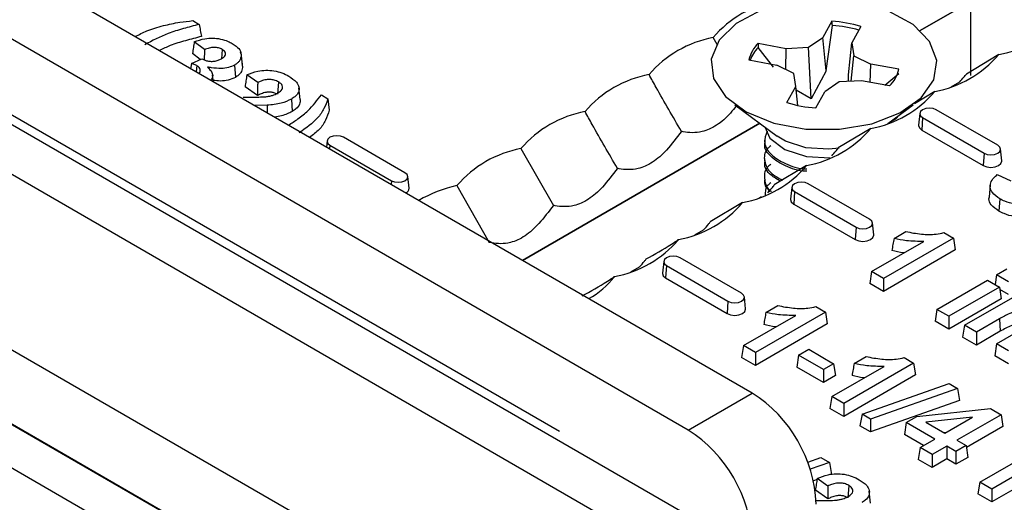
# Model space of a CAD drawing. Header units: inches. Extents: x 0.3 to 33.8, y 0.2 to 21.7.
# Tile 182 of 192: x 30.6432 to 30.7791, y 18.5067 to 18.5732. Entities that reach past the tile are written whole.
import ezdxf

# ---------------------------------------------------------------- set-up
doc = ezdxf.new("R2010")
doc.units = ezdxf.units.IN
doc.header["$MEASUREMENT"] = 0
doc.linetypes.add('CENTERX2', pattern=[0.7999999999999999, 0.5, -0.1, 0.1, -0.1])

msp = doc.modelspace()

# ---------------------------------------------------------------- linework, layer by layer
at = {"color": 7, "linetype": 'Continuous', "lineweight": 25}
for p, q in [((30.74427753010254, 18.52175646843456), (30.10788142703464, 18.88914011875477)), ((30.73543869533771, 18.51665391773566), (30.09904259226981, 18.88403756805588)), ((30.86380079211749, 18.43076788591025), (30.28043769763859, 18.76753623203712)), ((30.85361461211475, 18.42975920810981), (30.27025151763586, 18.76652755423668)), ((30.82382704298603, 18.42276831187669), (30.25814161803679, 18.74933155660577)), ((30.82382704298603, 18.41256155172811), (30.25814161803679, 18.7391247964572)), ((30.41080041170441, 18.65095094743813), (30.69720752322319, 18.48561164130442)), ((30.69375973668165, 18.48155794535), (30.41269823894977, 18.64381129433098)), ((30.76747853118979, 18.57175544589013), (30.77443043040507, 18.57576869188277)), ((30.77443043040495, 18.5757686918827), (30.76747853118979, 18.57175544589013)), ((30.77443043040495, 18.56556193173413), (30.77443043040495, 18.5757686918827)), ((30.66705852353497, 18.5731160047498), (30.66795387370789, 18.57259913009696)), ((30.755274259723, 18.57302515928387), (30.75404277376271, 18.57080216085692)), ((30.7544686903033, 18.56620898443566), (30.75533618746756, 18.57245142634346)), ((30.7592746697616, 18.57228661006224), (30.75804318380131, 18.57006361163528)), ((30.66867701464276, 18.56911680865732), (30.66727449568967, 18.57021222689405)), ((30.73942121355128, 18.56980435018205), (30.7388781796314, 18.57078147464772)), ((30.74510976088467, 18.57000100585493), (30.74896052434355, 18.56929008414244)), ((30.75204411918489, 18.56943848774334), (30.75404277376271, 18.57080216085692)), ((30.7544686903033, 18.56620898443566), (30.75404277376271, 18.57080216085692)), ((30.75755939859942, 18.56563838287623), (30.75804318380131, 18.57006361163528)), ((30.75804318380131, 18.57006361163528), (30.75830025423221, 18.56828349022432)), ((30.66809779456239, 18.5677661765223), (30.66702272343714, 18.56860584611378)), ((30.67112045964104, 18.56915201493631), (30.67102740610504, 18.5678692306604)), ((30.67369379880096, 18.56858312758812), (30.67366935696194, 18.5688135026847)), ((30.74722267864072, 18.56668521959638), (30.74507935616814, 18.56939980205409)), ((30.74892664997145, 18.5663723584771), (30.74896052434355, 18.56929008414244)), ((30.74896052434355, 18.56929008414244), (30.75204411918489, 18.56943848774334)), ((30.75240044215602, 18.56233263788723), (30.75204411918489, 18.56943848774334)), ((30.66691139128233, 18.56722380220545), (30.66829752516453, 18.56785748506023)), ((30.67375086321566, 18.56826978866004), (30.67392579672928, 18.56663335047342)), ((30.67382205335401, 18.56720060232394), (30.67392579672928, 18.56663335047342)), ((30.74383041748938, 18.56769161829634), (30.74768118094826, 18.56698069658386)), ((30.75794695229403, 18.56475118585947), (30.75830025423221, 18.56828349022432)), ((30.75830025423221, 18.56828349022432), (30.76066246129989, 18.56712969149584)), ((30.77830429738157, 18.56843146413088), (30.77383778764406, 18.56575740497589)), ((30.66761911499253, 18.56692374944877), (30.66755411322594, 18.56604795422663)), ((30.67283308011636, 18.56699549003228), (30.67295607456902, 18.56529049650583)), ((30.75004338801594, 18.56582689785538), (30.74768118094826, 18.56698069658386)), ((30.75030045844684, 18.56404677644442), (30.75004338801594, 18.56582689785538)), ((30.7544686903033, 18.56620898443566), (30.75240044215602, 18.56233263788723)), ((30.76053592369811, 18.56460747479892), (30.76066246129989, 18.56712969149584)), ((30.76451322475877, 18.56641876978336), (30.76066246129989, 18.56712969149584)), ((30.762595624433, 18.56422721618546), (30.76450643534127, 18.56581320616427)), ((30.6699029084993, 18.56469202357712), (30.66980767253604, 18.56557985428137)), ((30.67602344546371, 18.564576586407), (30.67453371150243, 18.56562329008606)), ((30.67888654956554, 18.56466874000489), (30.67876250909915, 18.56296425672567)), ((30.75629952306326, 18.56467190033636), (30.75430086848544, 18.56330822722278)), ((30.7593831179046, 18.56482030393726), (30.75629952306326, 18.56467190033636)), ((30.75756007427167, 18.56473256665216), (30.75755939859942, 18.56563838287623)), ((30.76323388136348, 18.56410938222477), (30.7593831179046, 18.56482030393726)), ((30.7717308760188, 18.5640035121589), (30.77293226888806, 18.56469706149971)), ((30.67600207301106, 18.56279940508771), (30.6742847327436, 18.56400602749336)), ((30.68189986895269, 18.56223367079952), (30.68172523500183, 18.563860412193)), ((30.74906897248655, 18.56182377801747), (30.75030045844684, 18.56404677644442)), ((30.7505835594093, 18.56142007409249), (30.75030045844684, 18.56404677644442)), ((30.75240044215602, 18.56233263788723), (30.75035555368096, 18.56353558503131)), ((30.75306938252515, 18.56108522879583), (30.75430086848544, 18.56330822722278)), ((30.76946546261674, 18.56332891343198), (30.76668456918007, 18.56166401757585)), ((30.68067356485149, 18.56228998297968), (30.68079714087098, 18.56058535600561)), ((30.68481816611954, 18.56286358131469), (30.68571414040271, 18.56234634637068)), ((30.67733255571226, 18.56143944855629), (30.67554476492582, 18.56143504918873)), ((30.67733255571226, 18.56143944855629), (30.67734578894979, 18.56039534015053)), ((30.74186567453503, 18.56152049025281), (30.74770320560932, 18.55719493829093)), ((30.76299053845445, 18.55893634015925), (30.76647796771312, 18.56152049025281)), ((30.77816043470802, 18.55592170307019), (30.76967515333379, 18.56082015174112)), ((30.7631217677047, 18.55903357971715), (30.76409343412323, 18.55959451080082)), ((30.76409371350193, 18.55959481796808), (30.76453715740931, 18.56008236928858)), ((30.76741573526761, 18.5603265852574), (30.76724109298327, 18.55869975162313)), ((30.76780128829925, 18.55973839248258), (30.76767756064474, 18.55803388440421)), ((30.76780128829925, 18.55973839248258), (30.77628656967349, 18.55483994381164)), ((30.71257295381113, 18.54005913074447), (30.74531793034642, 18.55896240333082)), ((30.74531793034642, 18.55896240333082), (30.71257295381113, 18.54005913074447)), ((30.76062662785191, 18.55822636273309), (30.7561601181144, 18.55555230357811)), ((30.76767756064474, 18.55803388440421), (30.77616284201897, 18.55313543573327)), ((30.68560348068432, 18.55653028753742), (30.68551229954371, 18.55568091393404)), ((30.69634818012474, 18.55212540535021), (30.6878628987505, 18.55702385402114)), ((30.74597182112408, 18.55665537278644), (30.74597182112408, 18.5563364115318)), ((30.68598903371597, 18.5559420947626), (30.68595166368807, 18.55542727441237)), ((30.68598903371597, 18.5559420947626), (30.6944743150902, 18.55104364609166)), ((30.71236167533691, 18.55547382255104), (30.71682818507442, 18.54764284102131)), ((30.778720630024, 18.55380130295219), (30.77854598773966, 18.55542813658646)), ((30.74597182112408, 18.5541036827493), (30.74597182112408, 18.55378472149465)), ((30.77628656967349, 18.55483994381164), (30.77616284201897, 18.55313543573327)), ((30.75178779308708, 18.5531238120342), (30.74732128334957, 18.55044975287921)), ((30.6944743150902, 18.55104364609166), (30.69443694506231, 18.55052882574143)), ((30.69690837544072, 18.55000500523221), (30.69673373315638, 18.55163183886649)), ((30.74597182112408, 18.55155199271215), (30.74597182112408, 18.55123303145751)), ((30.77809890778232, 18.55187475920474), (30.77996323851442, 18.55103412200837)), ((30.70352284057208, 18.55037127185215), (30.70798935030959, 18.54254029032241)), ((30.74973806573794, 18.55012148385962), (30.7495634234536, 18.54849465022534)), ((30.75012361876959, 18.54953329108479), (30.74999989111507, 18.54782878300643)), ((30.75012361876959, 18.54953329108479), (30.75860890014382, 18.54463484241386)), ((30.76048276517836, 18.5457166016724), (30.75199748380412, 18.55061505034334)), ((30.77713211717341, 18.55044726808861), (30.77695760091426, 18.54882042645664)), ((30.7452143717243, 18.54869586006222), (30.74553896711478, 18.54888324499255)), ((30.7784555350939, 18.54854286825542), (30.77833203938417, 18.54683820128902)), ((30.74294895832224, 18.54802126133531), (30.73848244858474, 18.54534720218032)), ((30.74999989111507, 18.54782878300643), (30.75848517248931, 18.54293033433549)), ((30.73637553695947, 18.54359330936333), (30.73755706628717, 18.54427539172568)), ((30.75860890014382, 18.54463484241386), (30.75848517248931, 18.54293033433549)), ((30.76104296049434, 18.5435962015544), (30.76086831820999, 18.54522303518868)), ((30.77205349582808, 18.54311900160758), (30.7624014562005, 18.537546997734)), ((30.76384846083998, 18.54307881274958), (30.76548556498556, 18.54402389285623)), ((30.77073582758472, 18.54387967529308), (30.77205349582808, 18.54311900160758)), ((30.77205349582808, 18.54311900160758), (30.77230095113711, 18.54148591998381)), ((30.76074516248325, 18.53850315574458), (30.76797119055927, 18.54267465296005)), ((30.77230095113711, 18.54148591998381), (30.7624014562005, 18.53577106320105)), ((30.74280509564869, 18.53551150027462), (30.73431981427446, 18.54040994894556)), ((30.72753670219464, 18.53849075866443), (30.72871823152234, 18.53917284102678)), ((30.73206039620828, 18.53991638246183), (30.73188575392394, 18.53828954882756)), ((30.73244594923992, 18.53932818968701), (30.73232222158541, 18.53762368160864)), ((30.73244594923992, 18.53932818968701), (30.74093123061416, 18.53442974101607)), ((30.77800582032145, 18.53806355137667), (30.77940828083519, 18.53887317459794)), ((30.73232222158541, 18.53762368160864), (30.74080750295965, 18.53272523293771)), ((30.76074516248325, 18.53850315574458), (30.76049770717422, 18.53687007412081)), ((30.7624014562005, 18.537546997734), (30.76074516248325, 18.53850315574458)), ((30.7624014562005, 18.537546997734), (30.7624014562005, 18.53577106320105)), ((30.7697562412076, 18.53330117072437), (30.77674303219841, 18.53733455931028)), ((30.77674303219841, 18.53733455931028), (30.77839932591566, 18.5363784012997)), ((30.77800582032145, 18.53806355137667), (30.7778026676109, 18.53672284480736)), ((30.77966211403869, 18.5371073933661), (30.77800582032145, 18.53806355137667)), ((30.7624014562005, 18.53577106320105), (30.76049770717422, 18.53687007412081)), ((30.77839932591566, 18.5363784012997), (30.77141253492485, 18.5323450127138)), ((30.77839932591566, 18.5363784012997), (30.77864678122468, 18.53474531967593)), ((30.77966211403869, 18.53533145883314), (30.77845212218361, 18.5360299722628)), ((30.74336529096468, 18.53339110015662), (30.74319064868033, 18.5350179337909)), ((30.77864678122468, 18.53474531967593), (30.77141253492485, 18.53056907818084)), ((30.77356373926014, 18.53110314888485), (30.78055053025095, 18.53513653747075)), ((30.74093123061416, 18.53442974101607), (30.74080750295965, 18.53272523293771)), ((30.74617079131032, 18.5328737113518), (30.74780789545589, 18.53381879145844)), ((30.75305815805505, 18.53367457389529), (30.75437582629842, 18.53291390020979)), ((30.7697562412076, 18.53330117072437), (30.76950878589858, 18.5316680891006)), ((30.77141253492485, 18.5323450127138), (30.7697562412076, 18.53330117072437)), ((30.74306749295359, 18.52829805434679), (30.7502935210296, 18.53246955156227)), ((30.75437582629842, 18.53291390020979), (30.74472378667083, 18.52734189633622)), ((30.75437582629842, 18.53291390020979), (30.75462328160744, 18.53128081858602)), ((30.77141253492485, 18.5323450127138), (30.77141253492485, 18.53056907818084)), ((30.77839045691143, 18.5319772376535), (30.77522003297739, 18.53014699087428)), ((30.77839045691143, 18.5319772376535), (30.77851391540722, 18.53027257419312)), ((30.75462328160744, 18.53128081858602), (30.74472378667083, 18.52556596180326)), ((30.77141253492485, 18.53056907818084), (30.76950878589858, 18.5316680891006)), ((30.77356373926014, 18.53110314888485), (30.77331628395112, 18.52947006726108)), ((30.77522003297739, 18.53014699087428), (30.77356373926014, 18.53110314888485)), ((30.77800582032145, 18.52853879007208), (30.78159440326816, 18.53061043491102)), ((30.77522003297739, 18.52837105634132), (30.77331628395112, 18.52947006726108)), ((30.77851391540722, 18.53027257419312), (30.77522003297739, 18.52837105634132)), ((30.77522003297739, 18.53014699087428), (30.77522003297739, 18.52837105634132)), ((30.74306749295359, 18.52829805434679), (30.74282003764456, 18.52666497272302)), ((30.74472378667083, 18.52734189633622), (30.74306749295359, 18.52829805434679)), ((30.75068248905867, 18.52697924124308), (30.75208494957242, 18.52778886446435)), ((30.75208494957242, 18.52778886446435), (30.75551807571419, 18.52580696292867)), ((30.77800582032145, 18.52853879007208), (30.77775836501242, 18.5269057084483)), ((30.77966211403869, 18.52758263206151), (30.77800582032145, 18.52853879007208)), ((30.74472378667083, 18.52556596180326), (30.74282003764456, 18.52666497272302)), ((30.74472378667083, 18.52734189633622), (30.74472378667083, 18.52556596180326)), ((30.75068248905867, 18.52697924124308), (30.75043503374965, 18.52534615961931)), ((30.75411561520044, 18.5249973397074), (30.75068248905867, 18.52697924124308)), ((30.75835478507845, 18.52584004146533), (30.75999188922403, 18.52678512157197)), ((30.76524215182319, 18.52664090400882), (30.76655982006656, 18.52588023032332)), ((30.77966211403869, 18.52580669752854), (30.77775836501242, 18.5269057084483)), ((30.75411561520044, 18.52322140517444), (30.75043503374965, 18.52534615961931)), ((30.75551807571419, 18.52580696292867), (30.75411561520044, 18.5249973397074)), ((30.75525148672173, 18.52126438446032), (30.76247751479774, 18.52543588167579)), ((30.75551807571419, 18.52580696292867), (30.75576553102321, 18.5241738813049)), ((30.76655982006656, 18.52588023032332), (30.75690778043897, 18.52030822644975)), ((30.76655982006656, 18.52588023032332), (30.76680727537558, 18.52424714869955)), ((30.75411561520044, 18.5249973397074), (30.75411561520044, 18.52322140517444)), ((30.75576553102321, 18.5241738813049), (30.75411561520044, 18.52322140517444)), ((30.76680727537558, 18.52424714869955), (30.75690778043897, 18.51853229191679)), ((30.75943386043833, 18.51884995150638), (30.77143897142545, 18.52306355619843)), ((30.77261806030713, 18.52238288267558), (30.76061488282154, 18.51816816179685)), ((30.77143897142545, 18.52306355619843), (30.77261806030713, 18.52238288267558)), ((30.77261806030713, 18.52238288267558), (30.77289927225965, 18.52073031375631)), ((30.73543869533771, 18.51665391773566), (30.74427753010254, 18.52175646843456)), ((30.75525148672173, 18.52126438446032), (30.7550040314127, 18.51963130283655)), ((30.75690778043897, 18.52030822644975), (30.75525148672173, 18.52126438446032)), ((30.75690778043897, 18.51853229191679), (30.7550040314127, 18.51963130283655)), ((30.75690778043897, 18.52030822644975), (30.75690778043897, 18.51853229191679)), ((30.77289927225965, 18.52073031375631), (30.76058836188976, 18.51640753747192)), ((30.76701358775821, 18.5185297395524), (30.77715386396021, 18.51961788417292)), ((30.77715386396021, 18.51961788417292), (30.77861689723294, 18.51877329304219)), ((30.75943386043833, 18.51884995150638), (30.75915261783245, 18.5172363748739)), ((30.76061488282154, 18.51816816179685), (30.75943386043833, 18.51884995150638)), ((30.76553173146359, 18.51767428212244), (30.76701358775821, 18.5185297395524)), ((30.7746870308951, 18.51841694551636), (30.76824717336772, 18.51772593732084)), ((30.77086860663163, 18.51621261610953), (30.7746870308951, 18.51841694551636)), ((30.77861689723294, 18.51877329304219), (30.77252490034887, 18.51525645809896)), ((30.77861689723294, 18.51877329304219), (30.77886435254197, 18.51714021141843)), ((30.76058836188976, 18.51640753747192), (30.75915261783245, 18.5172363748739)), ((30.76061488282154, 18.51816816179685), (30.76058836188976, 18.51640753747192)), ((30.76553173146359, 18.51767428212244), (30.76528427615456, 18.51604120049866)), ((30.76946614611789, 18.51540299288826), (30.76553173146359, 18.51767428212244)), ((30.76824717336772, 18.51772593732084), (30.77086860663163, 18.51621261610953)), ((30.77886435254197, 18.51714021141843), (30.77383734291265, 18.51423818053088)), ((30.76792797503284, 18.51451502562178), (30.76528427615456, 18.51604120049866)), ((30.77099367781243, 18.51628481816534), (30.77078274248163, 18.51626218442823)), ((30.76743548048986, 18.51423071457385), (30.76718802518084, 18.51259763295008)), ((30.76743548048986, 18.51423071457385), (30.76946614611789, 18.51540299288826)), ((30.76909177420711, 18.51327455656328), (30.76743548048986, 18.51423071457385)), ((30.77112243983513, 18.51444683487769), (30.76909177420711, 18.51327455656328)), ((30.77239160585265, 18.51371416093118), (30.77112243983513, 18.51444683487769)), ((30.77112243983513, 18.51444683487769), (30.77112243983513, 18.51267090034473)), ((30.77379406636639, 18.51452378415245), (30.77239160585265, 18.51371416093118)), ((30.77252490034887, 18.51525645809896), (30.77379406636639, 18.51452378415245)), ((30.77379406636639, 18.51452378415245), (30.77404152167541, 18.51289070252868)), ((30.75193821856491, 18.512218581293), (30.75376130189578, 18.51285845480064)), ((30.75376130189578, 18.51285845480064), (30.75494039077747, 18.51217778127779)), ((30.76909177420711, 18.51327455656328), (30.76909177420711, 18.51149862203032)), ((30.77239160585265, 18.51371416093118), (30.77239160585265, 18.51193822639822)), ((30.77404152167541, 18.51289070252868), (30.77239160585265, 18.51193822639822)), ((30.7756850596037, 18.50946833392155), (30.78267185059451, 18.51350172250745)), ((30.75494039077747, 18.51217778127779), (30.7522859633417, 18.5112457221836)), ((30.75494039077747, 18.51217778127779), (30.75522160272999, 18.51052521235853)), ((30.76909177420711, 18.51149862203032), (30.76718802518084, 18.51259763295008)), ((30.77112243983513, 18.51267090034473), (30.76909177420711, 18.51149862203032)), ((30.77239160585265, 18.51193822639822), (30.77112243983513, 18.51267090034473)), ((30.78432814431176, 18.51254556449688), (30.77734135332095, 18.50851217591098)), ((30.78457559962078, 18.51091248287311), (30.77734135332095, 18.50673624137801)), ((30.753221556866, 18.50982292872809), (30.75273097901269, 18.5096506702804)), ((30.75473530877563, 18.50893209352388), (30.75324557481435, 18.50997879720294)), ((30.75759841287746, 18.50902424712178), (30.75747437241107, 18.50731976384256)), ((30.7756850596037, 18.50946833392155), (30.77543760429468, 18.50783525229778)), ((30.77734135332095, 18.50851217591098), (30.7756850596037, 18.50946833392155)), ((30.75471393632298, 18.50715491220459), (30.75299659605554, 18.50836153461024)), ((30.76061173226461, 18.50658917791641), (30.76043709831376, 18.50821591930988)), ((30.77734135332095, 18.50673624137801), (30.77543760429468, 18.50783525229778)), ((30.77734135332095, 18.50851217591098), (30.77734135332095, 18.50673624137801))]:
    msp.add_line(p, q, dxfattribs=at)
at = {"color": 7, "linetype": 'CENTERX2'}
msp.add_line((30.28465812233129, 18.76646432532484), (30.86802121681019, 18.42969597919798), dxfattribs=at)
at = {"color": 7, "linetype": 'Continuous', "lineweight": 25, "flags": 128}
for points in [[(30.75892366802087, 18.57563291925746), (30.75433288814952, 18.57606040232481), (30.74972779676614, 18.57568773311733), (30.74551757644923, 18.57454802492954), (30.74207632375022, 18.57274254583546), (30.73970980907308, 18.57043172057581), (30.73862830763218, 18.56782087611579), (30.7389279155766, 18.56514199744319), (30.74058201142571, 18.56263311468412), (30.74344362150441, 18.56051715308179), (30.74725847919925, 18.5589821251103), (30.7516876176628, 18.55816442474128), (30.75633748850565, 18.55813670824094), (30.76079493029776, 18.55890143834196), (30.76466387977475, 18.5603906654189), (30.767600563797, 18.56247206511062), (30.76934404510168, 18.56496069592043), (30.76973940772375, 18.56763543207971), (30.76875152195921, 18.57025861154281), (30.7664681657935, 18.57259715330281), (30.7630922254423, 18.5744432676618), (30.75892366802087, 18.57563291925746)], [(30.68571414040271, 18.56234634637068), (30.68580787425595, 18.56154712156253), (30.68590156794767, 18.56074791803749)], [(30.76967515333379, 18.56082015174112), (30.76924528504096, 18.56098596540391), (30.76873822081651, 18.56104419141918), (30.76823115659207, 18.56098596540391), (30.76780128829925, 18.56082015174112), (30.76751405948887, 18.56057199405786), (30.76741319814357, 18.56027927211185), (30.76751405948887, 18.55998655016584), (30.76780128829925, 18.55973839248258)], [(30.74600699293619, 18.55845181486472), (30.74671649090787, 18.55691870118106), (30.74877461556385, 18.55532599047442), (30.75178372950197, 18.55436122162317), (30.75503814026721, 18.55418251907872)], [(30.76724109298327, 18.55869975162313), (30.76723822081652, 18.55864619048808), (30.76735240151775, 18.55831481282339), (30.76767756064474, 18.55803388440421)], [(30.6878628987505, 18.55702385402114), (30.68743303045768, 18.55718966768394), (30.68692596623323, 18.5572478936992), (30.68641890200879, 18.55718966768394), (30.68598903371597, 18.55702385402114), (30.68570180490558, 18.55677569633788), (30.68560094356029, 18.55648297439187), (30.68570180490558, 18.55619025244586), (30.68598903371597, 18.5559420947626)], [(30.75167405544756, 18.55559540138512), (30.74887530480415, 18.55649041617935), (30.74770320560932, 18.55719493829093)], [(30.75626373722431, 18.55552707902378), (30.75485306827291, 18.55538681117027), (30.75167405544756, 18.55559540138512)], [(30.77628656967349, 18.55483994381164), (30.77671643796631, 18.55467413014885), (30.77722350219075, 18.55461590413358), (30.7777305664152, 18.55467413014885), (30.77816043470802, 18.55483994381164), (30.77844766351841, 18.5550881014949), (30.7785485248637, 18.55538082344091), (30.77844766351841, 18.55567354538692), (30.77816043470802, 18.55592170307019)], [(30.77616284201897, 18.55313543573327), (30.77664947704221, 18.55294772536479), (30.77722350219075, 18.55288181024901), (30.7777975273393, 18.55294772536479), (30.77828416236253, 18.55313543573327), (30.77860932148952, 18.55341636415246), (30.77872350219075, 18.55374774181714), (30.778720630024, 18.55380130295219)], [(30.6944743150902, 18.55104364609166), (30.69490418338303, 18.55087783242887), (30.69541124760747, 18.55081960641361), (30.69591831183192, 18.55087783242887), (30.69634818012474, 18.55104364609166), (30.69663540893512, 18.55129180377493), (30.69673627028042, 18.55158452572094), (30.69663540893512, 18.55187724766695), (30.69634818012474, 18.55212540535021)], [(30.75199748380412, 18.55061505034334), (30.75156761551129, 18.55078086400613), (30.75106055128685, 18.55083909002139), (30.7505534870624, 18.55078086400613), (30.75012361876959, 18.55061505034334), (30.7498363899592, 18.55036689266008), (30.7497355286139, 18.55007417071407), (30.7498363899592, 18.54978144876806), (30.75012361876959, 18.54953329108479)], [(30.7495634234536, 18.54849465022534), (30.74956055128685, 18.54844108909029), (30.74967473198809, 18.54810971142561), (30.74999989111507, 18.54782878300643)], [(30.75860890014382, 18.54463484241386), (30.75903876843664, 18.54446902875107), (30.75954583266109, 18.5444108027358), (30.76005289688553, 18.54446902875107), (30.76048276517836, 18.54463484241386), (30.76076999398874, 18.54488300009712), (30.76087085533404, 18.54517572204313), (30.76076999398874, 18.54546844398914), (30.76048276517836, 18.5457166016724)], [(30.75848517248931, 18.54293033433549), (30.75897180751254, 18.54274262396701), (30.75954583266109, 18.54267670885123), (30.76011985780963, 18.54274262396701), (30.76060649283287, 18.54293033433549), (30.76093165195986, 18.54321126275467), (30.76104583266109, 18.54354264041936), (30.76104296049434, 18.5435962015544)], [(30.73431981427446, 18.54040994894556), (30.73388994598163, 18.54057576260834), (30.73338288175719, 18.54063398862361), (30.73287581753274, 18.54057576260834), (30.73244594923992, 18.54040994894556), (30.73215872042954, 18.54016179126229), (30.73205785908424, 18.53986906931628), (30.73215872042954, 18.53957634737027), (30.73244594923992, 18.53932818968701)], [(30.73188575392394, 18.53828954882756), (30.73188288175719, 18.53823598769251), (30.73199706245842, 18.53790461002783), (30.73232222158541, 18.53762368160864)], [(30.74093123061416, 18.53442974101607), (30.74136109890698, 18.53426392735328), (30.74186816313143, 18.53420570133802), (30.74237522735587, 18.53426392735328), (30.74280509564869, 18.53442974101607), (30.74309232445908, 18.53467789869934), (30.74319318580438, 18.53497062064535), (30.74309232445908, 18.53526334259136), (30.74280509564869, 18.53551150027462)], [(30.74080750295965, 18.53272523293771), (30.74129413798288, 18.53253752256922), (30.74186816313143, 18.53247160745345), (30.74244218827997, 18.53253752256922), (30.74292882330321, 18.53272523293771), (30.74325398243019, 18.53300616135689), (30.74336816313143, 18.53333753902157), (30.74336529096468, 18.53339110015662)]]:
    msp.add_lwpolyline(points, dxfattribs=at)
at = {"color": 7, "linetype": 'Continuous', "lineweight": 25}
for centre, radius, start, end in [((30.75054668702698, 18.56077559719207), 0.01537113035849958, 100.6080867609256, 139.3865367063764), ((30.75434900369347, 18.55680989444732), 0.01624164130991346, 72.34565169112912, 86.73419816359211), ((30.77547462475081, 18.58353989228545), 0.01537113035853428, 280.6080867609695, 319.3865367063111), ((30.754338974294, 18.5561431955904), 0.0163386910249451, 73.40355540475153, 86.50084337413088), ((30.74170785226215, 18.55567304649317), 0.01537113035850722, 100.6080867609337, 139.3865367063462), ((30.74825733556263, 18.5667482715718), 0.004526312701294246, 134.0586924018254, 167.9705779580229), ((30.7484992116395, 18.56600264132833), 0.004820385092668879, 135.1907444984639, 159.8266100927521), ((30.766635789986, 18.57843734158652), 0.01537113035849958, 280.6080867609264, 319.3865367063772), ((30.76008630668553, 18.5673621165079), 0.004526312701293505, 314.0586924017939, 347.9705779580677), ((30.73286901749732, 18.55057049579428), 0.01537113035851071, 100.6080867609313, 139.3865367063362), ((30.75779695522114, 18.57333479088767), 0.01537113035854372, 280.6080867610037, 319.386536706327), ((30.75399463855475, 18.57730049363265), 0.01624164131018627, 252.3456516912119, 266.7341981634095), ((30.72403018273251, 18.54546794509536), 0.01537113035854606, 100.6080867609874, 139.3865367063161), ((30.74895812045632, 18.56823224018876), 0.015371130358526, 280.6080867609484, 319.3865367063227), ((30.71519134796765, 18.54036539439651), 0.01537113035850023, 100.6080867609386, 139.3865367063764), ((30.74011928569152, 18.56312968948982), 0.01537113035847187, 280.6080867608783, 319.3865367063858), ((30.69623120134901, 18.54997526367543), 0.0006778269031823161, 291.9671172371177, 2.514820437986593), ((30.70810769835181, 18.53074355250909), 0.02015609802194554, 103.148020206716, 119.2708168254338), ((30.73128045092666, 18.55802713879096), 0.01537113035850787, 280.6080867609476, 319.3865367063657), ((30.72244161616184, 18.55292458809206), 0.01537113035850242, 280.6080867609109, 319.3865367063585), ((30.71621171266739, 18.54478163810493), 0.01142776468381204, 298.8656028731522, 322.4450250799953), ((30.73392616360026, 18.50557389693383), 0.0192100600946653, 2.605478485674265, 57.394521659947), ((30.72508732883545, 18.50047134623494), 0.01921006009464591, 2.605478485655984, 57.39452165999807)]:
    msp.add_arc(centre, radius, start, end, dxfattribs=at)
for major_axis, ratio, start_param, end_param in [((-0.00971999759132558, 0.0990576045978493), 0.03734060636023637, 4.9638163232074, 4.969806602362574), ((0.003019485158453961, 0.1027986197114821), 0.09681083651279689, 1.352528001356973, 1.35851828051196)]:
    msp.add_ellipse((30.75417182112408, 18.54745567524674), major_axis=major_axis, ratio=ratio, start_param=start_param, end_param=end_param, dxfattribs=at)
for points, knots in [([(30.66300435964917, 18.572429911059), (30.66337627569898, 18.57251752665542), (30.66412030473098, 18.57269280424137), (30.66547009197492, 18.57293567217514), (30.66646157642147, 18.57304823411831), (30.66705852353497, 18.5731160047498)], [0, 0, 0, 0, 0.2845467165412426, 0.5692441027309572, 1, 1, 1, 1]), ([(30.65911114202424, 18.57092197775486), (30.6596353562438, 18.57119529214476), (30.6604802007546, 18.57163577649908), (30.66182384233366, 18.5721127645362), (30.66260953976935, 18.57232384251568), (30.66300435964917, 18.572429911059)], [0, 0, 0, 0, 0.4485414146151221, 0.7228872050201, 1, 1, 1, 1]), ([(30.66795387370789, 18.57259913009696), (30.66722127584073, 18.57240926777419), (30.66575548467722, 18.57202938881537), (30.66310863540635, 18.57119378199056), (30.66146746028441, 18.57033948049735), (30.66042610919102, 18.56979741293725)], [0, 0, 0, 0, 0.2674999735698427, 0.5352173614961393, 1, 1, 1, 1]), ([(30.66795387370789, 18.57259913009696), (30.66800486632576, 18.57232131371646), (30.66810685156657, 18.57176568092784), (30.66820905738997, 18.57120995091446), (30.66826016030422, 18.57093208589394)], [0, 0, 0, 0, 0.4999999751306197, 1, 1, 1, 1]), ([(30.66826016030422, 18.57093208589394), (30.66752806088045, 18.57074264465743), (30.66606332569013, 18.570363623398), (30.66404318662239, 18.56977547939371), (30.66295030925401, 18.56922760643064), (30.66246641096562, 18.56898502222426)], [0, 0, 0, 0, 0.3576639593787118, 0.7155899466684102, 1, 1, 1, 1]), ([(30.66727449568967, 18.57021222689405), (30.66723250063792, 18.56994452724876), (30.66714851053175, 18.56940912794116), (30.66706465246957, 18.56887360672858), (30.66702272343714, 18.56860584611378)], [0, 0, 0, 0, 0.4999999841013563, 1, 1, 1, 1]), ([(30.66727449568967, 18.57021222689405), (30.66774416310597, 18.57037246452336), (30.66853041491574, 18.57064071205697), (30.6698180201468, 18.57074887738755), (30.67093331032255, 18.57060389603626), (30.67184450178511, 18.57032555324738), (30.67232214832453, 18.57006963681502), (30.67250751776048, 18.56997031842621)], [0, 0, 0, 0, 0.2816635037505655, 0.4715218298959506, 0.6612041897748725, 0.8685170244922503, 1, 1, 1, 1]), ([(30.67250751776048, 18.56997031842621), (30.67270064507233, 18.56984834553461), (30.67319664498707, 18.56953508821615), (30.67370113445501, 18.5689479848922), (30.67373555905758, 18.56847850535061), (30.67375086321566, 18.56826978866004)], [0, 0, 0, 0, 0.2615407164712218, 0.6717028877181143, 1, 1, 1, 1]), ([(30.66867701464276, 18.56911680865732), (30.66867088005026, 18.56882108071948), (30.66866118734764, 18.5683538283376), (30.66865183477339, 18.56788635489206), (30.66864840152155, 18.5677147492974)], [0, 0, 0, 0, 0.6329083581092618, 1, 1, 1, 1]), ([(30.67112045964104, 18.56915201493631), (30.67096229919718, 18.56922577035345), (30.6706504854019, 18.56937117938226), (30.6700670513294, 18.56942933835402), (30.66944176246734, 18.56937955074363), (30.66898951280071, 18.56924684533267), (30.66872963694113, 18.56913870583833), (30.66867701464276, 18.56911680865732)], [0, 0, 0, 0, 0.2249051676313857, 0.4434012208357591, 0.6401604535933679, 0.927136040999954, 1, 1, 1, 1]), ([(30.67100898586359, 18.56785459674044), (30.67116644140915, 18.56795936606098), (30.67143612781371, 18.56813881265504), (30.67159287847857, 18.56846746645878), (30.67155992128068, 18.56876002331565), (30.67137086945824, 18.56899346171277), (30.67119166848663, 18.56910692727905), (30.67112045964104, 18.56915201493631)], [0, 0, 0, 0, 0.2819487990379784, 0.4829157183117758, 0.6843766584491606, 0.8745811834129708, 1, 1, 1, 1]), ([(30.66691139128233, 18.56722380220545), (30.66688013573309, 18.56705855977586), (30.66683442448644, 18.56681689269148), (30.66678817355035, 18.56657504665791), (30.66677354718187, 18.56649856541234)], [0, 0, 0, 0, 0.6837605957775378, 1, 1, 1, 1]), ([(30.66761911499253, 18.56692374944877), (30.66754486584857, 18.56696391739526), (30.66740071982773, 18.567041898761), (30.66715854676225, 18.56713844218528), (30.66699392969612, 18.56719529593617), (30.66691139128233, 18.56722380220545)], [0, 0, 0, 0, 0.3462557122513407, 0.6722149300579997, 0.9999999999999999, 0.9999999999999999, 0.9999999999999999, 0.9999999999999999]), ([(30.66829752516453, 18.56785748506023), (30.66850578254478, 18.56775656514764), (30.66885600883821, 18.56758684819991), (30.66948427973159, 18.56748618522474), (30.67004784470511, 18.56751168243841), (30.67058269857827, 18.56763419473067), (30.67086731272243, 18.56778134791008), (30.67100898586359, 18.56785459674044)], [0, 0, 0, 0, 0.2647545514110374, 0.4452375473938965, 0.6258395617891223, 0.8137531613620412, 0.9999999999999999, 0.9999999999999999, 0.9999999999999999, 0.9999999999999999]), ([(30.67375086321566, 18.56826978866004), (30.67370241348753, 18.56803480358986), (30.6736300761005, 18.56768396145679), (30.67324630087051, 18.56726146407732), (30.67297278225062, 18.5670854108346), (30.67283308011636, 18.56699549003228)], [0, 0, 0, 0, 0.4980661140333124, 0.7436326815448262, 1, 1, 1, 1]), ([(30.66793214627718, 18.56582972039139), (30.66799125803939, 18.56592601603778), (30.66812780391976, 18.56614845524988), (30.66808167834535, 18.56649249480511), (30.66786747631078, 18.56676072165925), (30.66768720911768, 18.56687905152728), (30.66761911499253, 18.56692374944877)], [0, 0, 0, 0, 0.2591978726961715, 0.5987370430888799, 0.8484269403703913, 1, 1, 1, 1]), ([(30.67283308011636, 18.56699549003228), (30.6725675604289, 18.56686965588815), (30.67203455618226, 18.56661705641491), (30.67088366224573, 18.5664778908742), (30.66989233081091, 18.56657585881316), (30.66926511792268, 18.5666770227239), (30.66907398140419, 18.56670785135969)], [0, 0, 0, 0, 0.2545786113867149, 0.5110411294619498, 0.8509949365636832, 1, 1, 1, 1]), ([(30.66907398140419, 18.56670785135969), (30.66932345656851, 18.56647449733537), (30.66974768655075, 18.56607768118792), (30.66986633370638, 18.5654141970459), (30.66967131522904, 18.5650563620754), (30.66957569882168, 18.56488091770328)], [0, 0, 0, 0, 0.4211764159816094, 0.7162062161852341, 1, 1, 1, 1]), ([(30.67392579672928, 18.56663335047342), (30.67387867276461, 18.56639891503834), (30.67380579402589, 18.56603635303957), (30.67341330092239, 18.56558678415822), (30.67311085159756, 18.56539079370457), (30.67295607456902, 18.56529049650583)], [0, 0, 0, 0, 0.471840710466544, 0.7297169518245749, 1, 1, 1, 1]), ([(30.67453371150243, 18.56562329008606), (30.67501640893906, 18.56581934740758), (30.67580999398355, 18.56614167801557), (30.67714759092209, 18.56631750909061), (30.67830583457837, 18.56621853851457), (30.67940880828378, 18.56593154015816), (30.68001722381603, 18.56561656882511), (30.68032796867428, 18.56545569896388)], [0, 0, 0, 0, 0.2717156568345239, 0.4467176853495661, 0.6220911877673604, 0.8069851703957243, 0.9999999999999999, 0.9999999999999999, 0.9999999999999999, 0.9999999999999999]), ([(30.67295607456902, 18.56529049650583), (30.67263764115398, 18.56514449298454), (30.672029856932, 18.56486582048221), (30.67089827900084, 18.56474723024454), (30.67021169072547, 18.5648330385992), (30.66988338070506, 18.56487407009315)], [0, 0, 0, 0, 0.3647859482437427, 0.6962558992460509, 1, 1, 1, 1]), ([(30.67453371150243, 18.56562329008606), (30.67449216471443, 18.5653537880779), (30.67440907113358, 18.56481478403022), (30.67432617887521, 18.56427561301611), (30.6742847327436, 18.56400602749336)], [0, 0, 0, 0, 0.499999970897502, 1, 1, 1, 1]), ([(30.67602344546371, 18.564576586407), (30.67602075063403, 18.56436145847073), (30.67601569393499, 18.56395778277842), (30.67600864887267, 18.56336534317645), (30.67600426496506, 18.56298805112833), (30.67600207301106, 18.56279940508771)], [0, 0, 0, 0, 0.3632546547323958, 0.6816272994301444, 1, 1, 1, 1]), ([(30.67888654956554, 18.56466874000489), (30.67869661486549, 18.56476214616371), (30.67836485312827, 18.56492530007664), (30.67775135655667, 18.56501044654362), (30.67712472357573, 18.56497626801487), (30.67653977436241, 18.56481027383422), (30.67618224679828, 18.56464845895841), (30.67602344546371, 18.564576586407)], [0, 0, 0, 0, 0.2303493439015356, 0.4023545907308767, 0.574282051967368, 0.8109108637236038, 1, 1, 1, 1]), ([(30.67876045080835, 18.56309771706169), (30.67895631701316, 18.56322537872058), (30.67928060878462, 18.56343674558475), (30.67948277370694, 18.56381861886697), (30.67945392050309, 18.56414953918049), (30.67923605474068, 18.56444403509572), (30.67900106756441, 18.56459511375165), (30.67888654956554, 18.56466874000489)], [0, 0, 0, 0, 0.2845587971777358, 0.4711383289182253, 0.6584573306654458, 0.8335535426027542, 0.9999999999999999, 0.9999999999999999, 0.9999999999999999, 0.9999999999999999]), ([(30.68032796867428, 18.56545569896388), (30.68071629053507, 18.56520084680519), (30.68137579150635, 18.56476802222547), (30.68177582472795, 18.56397749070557), (30.68171754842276, 18.56326475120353), (30.68128679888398, 18.56268302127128), (30.68084413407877, 18.56239930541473), (30.68067356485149, 18.56228998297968)], [0, 0, 0, 0, 0.2830854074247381, 0.4807741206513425, 0.6783583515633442, 0.8760638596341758, 1, 1, 1, 1]), ([(30.73450585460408, 18.55784794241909), (30.73333378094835, 18.55986168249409), (30.73182177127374, 18.56245946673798), (30.730366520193, 18.56508797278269), (30.73003934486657, 18.56567892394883)], [0, 0, 0, 0, 0.7751760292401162, 1, 1, 1, 1]), ([(30.77293254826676, 18.56469736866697), (30.77312799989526, 18.56490151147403), (30.77344459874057, 18.56523218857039), (30.77372897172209, 18.5656120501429), (30.77383778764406, 18.56575740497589)], [0, 0, 0, 0, 0.6173478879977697, 1, 1, 1, 1]), ([(30.67859607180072, 18.56302969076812), (30.67845510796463, 18.56309639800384), (30.67818536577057, 18.56322404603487), (30.67766776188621, 18.56327627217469), (30.67709165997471, 18.56322928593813), (30.67652659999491, 18.56305208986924), (30.67616944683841, 18.56288003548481), (30.67600207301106, 18.56279940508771)], [0, 0, 0, 0, 0.1844477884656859, 0.3529511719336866, 0.5213910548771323, 0.7757079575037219, 1, 1, 1, 1]), ([(30.67715223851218, 18.56262776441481), (30.67730545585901, 18.56264995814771), (30.67761226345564, 18.562694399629), (30.67818381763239, 18.56282273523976), (30.67853373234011, 18.56298960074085), (30.67876045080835, 18.56309771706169)], [0, 0, 0, 0, 0.2599282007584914, 0.5204890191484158, 1, 1, 1, 1]), ([(30.67399971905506, 18.56257765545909), (30.67440110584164, 18.56257431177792), (30.67512704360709, 18.5625682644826), (30.67618055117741, 18.5625660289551), (30.67682788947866, 18.56260715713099), (30.67715223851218, 18.56262776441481)], [0, 0, 0, 0, 0.381598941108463, 0.690149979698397, 1, 1, 1, 1]), ([(30.68067356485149, 18.56228998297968), (30.68022029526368, 18.56207722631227), (30.67951068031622, 18.56174414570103), (30.67831411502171, 18.5615294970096), (30.67766228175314, 18.56146969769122), (30.67733255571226, 18.56143944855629)], [0, 0, 0, 0, 0.4663153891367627, 0.7300387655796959, 1, 1, 1, 1]), ([(30.68026413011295, 18.55871061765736), (30.68071233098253, 18.55898630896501), (30.68171170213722, 18.55960102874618), (30.68333374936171, 18.56096794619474), (30.68424201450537, 18.56212782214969), (30.68481816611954, 18.56286358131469)], [0, 0, 0, 0, 0.2291950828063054, 0.5110453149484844, 1, 1, 1, 1]), ([(30.68187132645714, 18.56223451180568), (30.68187723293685, 18.5620267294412), (30.68189016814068, 18.5615716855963), (30.68143623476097, 18.56099805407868), (30.68097508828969, 18.56070026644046), (30.68079714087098, 18.56058535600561)], [0, 0, 0, 0, 0.3403980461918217, 0.7454724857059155, 1, 1, 1, 1]), ([(30.68571414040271, 18.56234634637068), (30.6855528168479, 18.56189112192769), (30.68523002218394, 18.56098025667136), (30.68411967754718, 18.5593141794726), (30.68268276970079, 18.55829596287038), (30.68175864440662, 18.5576411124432)], [0, 0, 0, 0, 0.2628299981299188, 0.5259003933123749, 1, 1, 1, 1]), ([(30.68079714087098, 18.56058535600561), (30.68032434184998, 18.56036691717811), (30.67958900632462, 18.56002718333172), (30.67868777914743, 18.55984788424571), (30.67835746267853, 18.55981281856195), (30.67835526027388, 18.55981258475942)], [0, 0, 0, 0, 0.6414332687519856, 0.9976092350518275, 0.9999999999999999, 0.9999999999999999, 0.9999999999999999, 0.9999999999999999]), ([(30.68590156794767, 18.56074791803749), (30.68574092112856, 18.56029347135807), (30.68541945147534, 18.55938408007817), (30.68462944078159, 18.55807720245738), (30.68366271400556, 18.55736368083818), (30.68319514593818, 18.55701857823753)], [0, 0, 0, 0, 0.3402709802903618, 0.680914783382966, 1, 1, 1, 1]), ([(30.72566701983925, 18.5527453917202), (30.72449494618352, 18.5547591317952), (30.72298293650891, 18.55735691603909), (30.72152768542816, 18.5599854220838), (30.72120051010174, 18.56057637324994)], [0, 0, 0, 0, 0.7751760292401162, 1, 1, 1, 1]), ([(30.74207554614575, 18.56136497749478), (30.74181513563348, 18.56102547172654), (30.74099594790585, 18.55995746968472), (30.73936725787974, 18.55855750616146), (30.7370429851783, 18.55754972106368), (30.73547492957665, 18.55765173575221), (30.73458244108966, 18.5578324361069), (30.73450585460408, 18.55784794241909)], [0, 0, 0, 0, 0.1149241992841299, 0.36152339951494, 0.6097039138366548, 0.9665077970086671, 1, 1, 1, 1]), ([(30.73450585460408, 18.55784794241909), (30.73383879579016, 18.55695330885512), (30.73262001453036, 18.55531872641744), (30.73053495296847, 18.55344435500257), (30.72820141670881, 18.55245160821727), (30.72663614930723, 18.55254909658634), (30.72574361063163, 18.55272987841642), (30.72566701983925, 18.5527453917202)], [0, 0, 0, 0, 0.251980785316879, 0.4603933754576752, 0.6701424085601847, 0.9716941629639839, 0.9999999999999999, 0.9999999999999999, 0.9999999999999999, 0.9999999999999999]), ([(30.7463366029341, 18.55785595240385), (30.74614458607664, 18.55733684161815), (30.74574634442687, 18.55626020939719), (30.74670631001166, 18.55460684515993), (30.74874838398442, 18.55335250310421), (30.75065265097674, 18.55267014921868), (30.75175382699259, 18.55265721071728), (30.75179379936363, 18.55265674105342)], [0, 0, 0, 0, 0.2346077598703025, 0.4865748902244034, 0.7385420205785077, 0.9905091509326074, 1, 1, 1, 1]), ([(30.75183674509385, 18.55233711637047), (30.75178241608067, 18.55233768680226), (30.75066647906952, 18.55234940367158), (30.74873376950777, 18.5530324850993), (30.74675624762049, 18.55428761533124), (30.7458590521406, 18.55553630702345), (30.74604406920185, 18.55621202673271), (30.74607625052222, 18.55632955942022)], [0, 0, 0, 0, 0.01568984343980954, 0.3222748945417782, 0.628859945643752, 0.9354449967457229, 1, 1, 1, 1]), ([(30.74682728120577, 18.55585720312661), (30.74665991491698, 18.55571409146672), (30.74593546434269, 18.55509462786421), (30.74585753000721, 18.55372848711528), (30.74655718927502, 18.55216201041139), (30.74786758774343, 18.55143891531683), (30.74844307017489, 18.55112135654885)], [0, 0, 0, 0, 0.0974326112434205, 0.4217403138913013, 0.7460480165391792, 1, 1, 1, 1]), ([(30.75525487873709, 18.55449226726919), (30.75545033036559, 18.55469641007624), (30.75576692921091, 18.55502708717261), (30.75605130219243, 18.55540694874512), (30.7561601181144, 18.55555230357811)], [0, 0, 0, 0, 0.6173478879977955, 0.9999999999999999, 0.9999999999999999, 0.9999999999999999, 0.9999999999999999]), ([(30.7481866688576, 18.55096785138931), (30.74772270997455, 18.55123323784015), (30.74654973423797, 18.55190418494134), (30.74586231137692, 18.55298594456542), (30.74604455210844, 18.55366053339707), (30.74607625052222, 18.55377786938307)], [0, 0, 0, 0, 0.3508812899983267, 0.8870942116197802, 1, 1, 1, 1]), ([(30.72566701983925, 18.5527453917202), (30.72499996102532, 18.55185075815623), (30.72378117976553, 18.55021617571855), (30.72169611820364, 18.54834180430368), (30.71936258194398, 18.54734905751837), (30.7177973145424, 18.54744654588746), (30.71690477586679, 18.54762732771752), (30.71682818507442, 18.54764284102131)], [0, 0, 0, 0, 0.2519807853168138, 0.4603933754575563, 0.6701424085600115, 0.9716941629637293, 0.9999999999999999, 0.9999999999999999, 0.9999999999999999, 0.9999999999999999]), ([(30.74682728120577, 18.55330551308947), (30.74665912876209, 18.55316214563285), (30.74593127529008, 18.55254157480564), (30.74592548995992, 18.55119890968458), (30.74621934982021, 18.55000443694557), (30.74688447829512, 18.54957542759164), (30.74688526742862, 18.54957491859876)], [0, 0, 0, 0, 0.13053091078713, 0.5650074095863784, 0.9994839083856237, 1, 1, 1, 1]), ([(30.74674066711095, 18.54951784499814), (30.74635479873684, 18.54996298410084), (30.74587207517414, 18.55051985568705), (30.74604213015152, 18.55110814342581), (30.74607625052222, 18.55122617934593)], [0, 0, 0, 0, 0.7993568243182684, 0.9999999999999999, 0.9999999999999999, 0.9999999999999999, 0.9999999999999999]), ([(30.7784555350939, 18.54854286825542), (30.7780644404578, 18.54881339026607), (30.77738147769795, 18.5492857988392), (30.77705975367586, 18.55015578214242), (30.77720208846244, 18.55095319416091), (30.77765099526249, 18.55152403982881), (30.77801604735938, 18.55180987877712), (30.77809890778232, 18.55187475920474)], [0, 0, 0, 0, 0.2845023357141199, 0.4968222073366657, 0.708685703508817, 0.9338767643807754, 0.9999999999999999, 0.9999999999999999, 0.9999999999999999, 0.9999999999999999]), ([(30.74682728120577, 18.55075382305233), (30.74665560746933, 18.55061102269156), (30.74603283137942, 18.55009298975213), (30.74605801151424, 18.54945533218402), (30.74607625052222, 18.54899345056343)], [0, 0, 0, 0, 0.2756588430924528, 0.9999999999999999, 0.9999999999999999, 0.9999999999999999, 0.9999999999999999]), ([(30.74641604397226, 18.5493897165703), (30.74661149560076, 18.54959385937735), (30.74692809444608, 18.54992453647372), (30.74721246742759, 18.55030439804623), (30.74732128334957, 18.55044975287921)], [0, 0, 0, 0, 0.617347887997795, 1, 1, 1, 1]), ([(30.77833203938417, 18.54683820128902), (30.7779338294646, 18.5471196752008), (30.77723759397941, 18.54761180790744), (30.7768952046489, 18.54835222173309), (30.77698549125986, 18.54871892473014), (30.77700970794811, 18.54881728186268)], [0, 0, 0, 0, 0.4943813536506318, 0.8643828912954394, 1, 1, 1, 1]), ([(30.78457175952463, 18.54844072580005), (30.78416737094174, 18.54824852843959), (30.78337501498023, 18.54787193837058), (30.78189071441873, 18.54771062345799), (30.78043715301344, 18.54779583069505), (30.77927156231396, 18.5481126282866), (30.77867625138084, 18.54842649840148), (30.7784555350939, 18.54854286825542)], [0, 0, 0, 0, 0.2280581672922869, 0.4468554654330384, 0.6444066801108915, 0.8681609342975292, 0.9999999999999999, 0.9999999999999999, 0.9999999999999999, 0.9999999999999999]), ([(30.71682818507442, 18.54764284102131), (30.71618736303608, 18.54678239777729), (30.71499148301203, 18.5451766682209), (30.71293659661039, 18.54329103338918), (30.71060745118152, 18.54226190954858), (30.70901046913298, 18.54233716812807), (30.70809940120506, 18.54251839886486), (30.70798935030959, 18.54254029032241)], [0, 0, 0, 0, 0.2423631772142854, 0.452289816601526, 0.6637081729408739, 0.959378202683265, 1, 1, 1, 1]), ([(30.78257255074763, 18.54610647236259), (30.78233288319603, 18.54606913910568), (30.78163935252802, 18.54596110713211), (30.78037575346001, 18.54607642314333), (30.77917387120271, 18.5463930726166), (30.77855825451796, 18.54671858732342), (30.77833203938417, 18.54683820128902)], [0, 0, 0, 0, 0.1596108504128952, 0.461869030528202, 0.8022578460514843, 1, 1, 1, 1]), ([(30.73756240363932, 18.54428132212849), (30.73779807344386, 18.54452823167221), (30.73811812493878, 18.54486354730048), (30.73840643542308, 18.54524629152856), (30.73848244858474, 18.54534720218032)], [0, 0, 0, 0, 0.7363496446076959, 0.9999999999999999, 0.9999999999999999, 0.9999999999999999, 0.9999999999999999]), ([(30.72964361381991, 18.54024465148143), (30.73081568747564, 18.5409051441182), (30.73232769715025, 18.54175719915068), (30.73378294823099, 18.54270550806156), (30.73411012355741, 18.54291871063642)], [0, 0, 0, 0, 0.7751760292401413, 1, 1, 1, 1]), ([(30.76384846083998, 18.54307881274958), (30.76379755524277, 18.54280106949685), (30.76369574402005, 18.54224558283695), (30.76359438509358, 18.54169029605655), (30.76354370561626, 18.54141265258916)], [0, 0, 0, 0, 0.4999998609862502, 1, 1, 1, 1]), ([(30.76797119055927, 18.54267465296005), (30.76756952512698, 18.54267149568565), (30.7667651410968, 18.54266517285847), (30.76536230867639, 18.54276425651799), (30.76441530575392, 18.54296103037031), (30.76384846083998, 18.54307881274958)], [0, 0, 0, 0, 0.2859096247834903, 0.5725689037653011, 1, 1, 1, 1]), ([(30.76548556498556, 18.54402389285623), (30.76619667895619, 18.54388812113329), (30.76754025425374, 18.54363159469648), (30.76938916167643, 18.54360004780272), (30.77037700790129, 18.54380516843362), (30.77073582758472, 18.54387967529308)], [0, 0, 0, 0, 0.417233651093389, 0.788319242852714, 1, 1, 1, 1]), ([(30.76521220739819, 18.54108192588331), (30.76519200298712, 18.54108395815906), (30.76461230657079, 18.54114226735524), (30.76406852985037, 18.54127985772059), (30.76354370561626, 18.54141265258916)], [0, 0, 0, 0, 0.03485343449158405, 1, 1, 1, 1]), ([(30.72872356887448, 18.5391787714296), (30.72895923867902, 18.53942568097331), (30.72927929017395, 18.53976099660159), (30.72956760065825, 18.54014374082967), (30.72964361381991, 18.54024465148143)], [0, 0, 0, 0, 0.7363496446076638, 0.9999999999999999, 0.9999999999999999, 0.9999999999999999, 0.9999999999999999]), ([(30.72080477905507, 18.53514210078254), (30.72197685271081, 18.53580259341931), (30.72348886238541, 18.53665464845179), (30.72494411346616, 18.53760295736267), (30.72527128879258, 18.53781615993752)], [0, 0, 0, 0, 0.7751760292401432, 1, 1, 1, 1]), ([(30.74780789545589, 18.53381879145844), (30.74851900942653, 18.5336830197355), (30.74986258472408, 18.5334264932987), (30.75171149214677, 18.53339494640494), (30.75269933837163, 18.53360006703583), (30.75305815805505, 18.53367457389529)], [0, 0, 0, 0, 0.4172336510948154, 0.7883192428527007, 1, 1, 1, 1]), ([(30.74617079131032, 18.5328737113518), (30.74611988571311, 18.53259596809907), (30.74601807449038, 18.53204048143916), (30.74591671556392, 18.53148519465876), (30.7458660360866, 18.53120755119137)], [0, 0, 0, 0, 0.499999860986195, 1, 1, 1, 1]), ([(30.7502935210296, 18.53246955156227), (30.74989185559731, 18.53246639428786), (30.74908747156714, 18.53246007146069), (30.74768463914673, 18.5325591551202), (30.74673763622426, 18.53275592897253), (30.74617079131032, 18.5328737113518)], [0, 0, 0, 0, 0.2859096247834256, 0.5725689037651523, 1, 1, 1, 1]), ([(30.78275781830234, 18.53268278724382), (30.78253421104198, 18.53278580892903), (30.782099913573, 18.53298590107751), (30.78129543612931, 18.53306180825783), (30.78049871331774, 18.53298520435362), (30.77949730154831, 18.53261706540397), (30.77884158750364, 18.53223802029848), (30.77839045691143, 18.5319772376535)], [0, 0, 0, 0, 0.1644454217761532, 0.3193913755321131, 0.4586280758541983, 0.627536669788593, 1, 1, 1, 1]), ([(30.74753453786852, 18.53087682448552), (30.74751433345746, 18.53087885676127), (30.74693463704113, 18.53093716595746), (30.74639086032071, 18.53107475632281), (30.7458660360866, 18.53120755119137)], [0, 0, 0, 0, 0.03485343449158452, 1, 1, 1, 1]), ([(30.78263473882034, 18.53097777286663), (30.78244852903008, 18.53106567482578), (30.78207440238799, 18.53124228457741), (30.78136860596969, 18.53132370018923), (30.78068859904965, 18.53127516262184), (30.77966308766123, 18.53095859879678), (30.77901289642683, 18.53057045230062), (30.77851391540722, 18.53027257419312)], [0, 0, 0, 0, 0.1462529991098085, 0.2938467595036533, 0.4281624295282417, 0.5611505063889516, 1, 1, 1, 1]), ([(30.75999188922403, 18.52678512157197), (30.76070300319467, 18.52664934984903), (30.76204657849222, 18.52639282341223), (30.76389548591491, 18.52636127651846), (30.76488333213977, 18.52656639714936), (30.76524215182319, 18.52664090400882)], [0, 0, 0, 0, 0.4172336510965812, 0.7883192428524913, 0.9999999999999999, 0.9999999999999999, 0.9999999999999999, 0.9999999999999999]), ([(30.75835478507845, 18.52584004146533), (30.75830387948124, 18.52556229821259), (30.75820206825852, 18.52500681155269), (30.75810070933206, 18.52445152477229), (30.75805002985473, 18.5241738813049)], [0, 0, 0, 0, 0.4999998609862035, 1, 1, 1, 1]), ([(30.76247751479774, 18.52543588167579), (30.76207584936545, 18.52543272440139), (30.76127146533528, 18.52542640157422), (30.75986863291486, 18.52552548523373), (30.7589216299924, 18.52572225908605), (30.75835478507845, 18.52584004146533)], [0, 0, 0, 0, 0.2859096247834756, 0.5725689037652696, 1, 1, 1, 1]), ([(30.75971853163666, 18.52384315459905), (30.75969832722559, 18.5238451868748), (30.75911863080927, 18.52390349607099), (30.75857485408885, 18.52404108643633), (30.75805002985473, 18.5241738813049)], [0, 0, 0, 0, 0.03485343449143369, 1, 1, 1, 1]), ([(30.75324557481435, 18.50997879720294), (30.75372827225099, 18.51017485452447), (30.75452185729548, 18.51049718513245), (30.75585945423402, 18.51067301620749), (30.75701769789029, 18.51057404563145), (30.75812067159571, 18.51028704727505), (30.75872908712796, 18.509972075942), (30.75903983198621, 18.50981120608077)], [0, 0, 0, 0, 0.2717156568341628, 0.4467176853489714, 0.6220911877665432, 0.8069851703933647, 1, 1, 1, 1]), ([(30.75324557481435, 18.50997879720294), (30.75320402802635, 18.50970929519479), (30.75312093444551, 18.5091702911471), (30.75303804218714, 18.50863112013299), (30.75299659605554, 18.50836153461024)], [0, 0, 0, 0, 0.4999999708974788, 1, 1, 1, 1]), ([(30.75473530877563, 18.50893209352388), (30.75473261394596, 18.50871696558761), (30.75472755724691, 18.50831328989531), (30.75472051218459, 18.50772085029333), (30.75471612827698, 18.50734355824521), (30.75471393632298, 18.50715491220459)], [0, 0, 0, 0, 0.3632546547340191, 0.6816272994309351, 1, 1, 1, 1]), ([(30.75759841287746, 18.50902424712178), (30.75740847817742, 18.50911765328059), (30.75707671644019, 18.50928080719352), (30.75646321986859, 18.50936595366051), (30.75583658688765, 18.50933177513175), (30.75525163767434, 18.50916578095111), (30.7548941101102, 18.50900396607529), (30.75473530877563, 18.50893209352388)], [0, 0, 0, 0, 0.2303493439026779, 0.4023545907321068, 0.5742820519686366, 0.8109108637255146, 0.9999999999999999, 0.9999999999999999, 0.9999999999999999, 0.9999999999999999]), ([(30.75747231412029, 18.50745322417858), (30.75766818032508, 18.50758088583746), (30.75799247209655, 18.50779225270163), (30.75819463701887, 18.50817412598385), (30.75816578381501, 18.50850504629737), (30.7579479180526, 18.50879954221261), (30.75771293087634, 18.50895062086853), (30.75759841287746, 18.50902424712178)], [0, 0, 0, 0, 0.2845587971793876, 0.4711383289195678, 0.6584573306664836, 0.8335535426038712, 1, 1, 1, 1]), ([(30.75903983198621, 18.50981120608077), (30.759428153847, 18.50955635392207), (30.76008765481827, 18.50912352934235), (30.76048768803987, 18.50833299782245), (30.76042941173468, 18.50762025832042), (30.75999866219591, 18.50703852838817), (30.7595559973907, 18.50675481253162), (30.75938542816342, 18.50664549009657)], [0, 0, 0, 0, 0.2830854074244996, 0.4807741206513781, 0.6783583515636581, 0.8760638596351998, 1, 1, 1, 1]), ([(30.75730793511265, 18.507385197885), (30.75716697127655, 18.50745190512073), (30.75689722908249, 18.50757955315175), (30.75637962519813, 18.50763177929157), (30.75580352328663, 18.50758479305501), (30.75523846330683, 18.50740759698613), (30.75488131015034, 18.5072355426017), (30.75471393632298, 18.50715491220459)], [0, 0, 0, 0, 0.1844477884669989, 0.3529511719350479, 0.5213910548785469, 0.7757079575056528, 1, 1, 1, 1]), ([(30.75586410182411, 18.50698327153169), (30.75601731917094, 18.50700546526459), (30.75632412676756, 18.50704990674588), (30.75689568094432, 18.50717824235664), (30.75724559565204, 18.50734510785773), (30.75747231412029, 18.50745322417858)], [0, 0, 0, 0, 0.2599282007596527, 0.5204890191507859, 0.9999999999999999, 0.9999999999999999, 0.9999999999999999, 0.9999999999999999]), ([(30.75304491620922, 18.50693076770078), (30.75333523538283, 18.5069283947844), (30.75395011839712, 18.50692336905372), (30.75489242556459, 18.50692157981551), (30.75553975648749, 18.50696267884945), (30.75586410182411, 18.50698327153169)], [0, 0, 0, 0, 0.3085832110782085, 0.6535654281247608, 0.9999999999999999, 0.9999999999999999, 0.9999999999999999, 0.9999999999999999])]:
    msp.add_open_spline(points, degree=3, knots=knots, dxfattribs=at)

doc.saveas('drawing.dxf')
